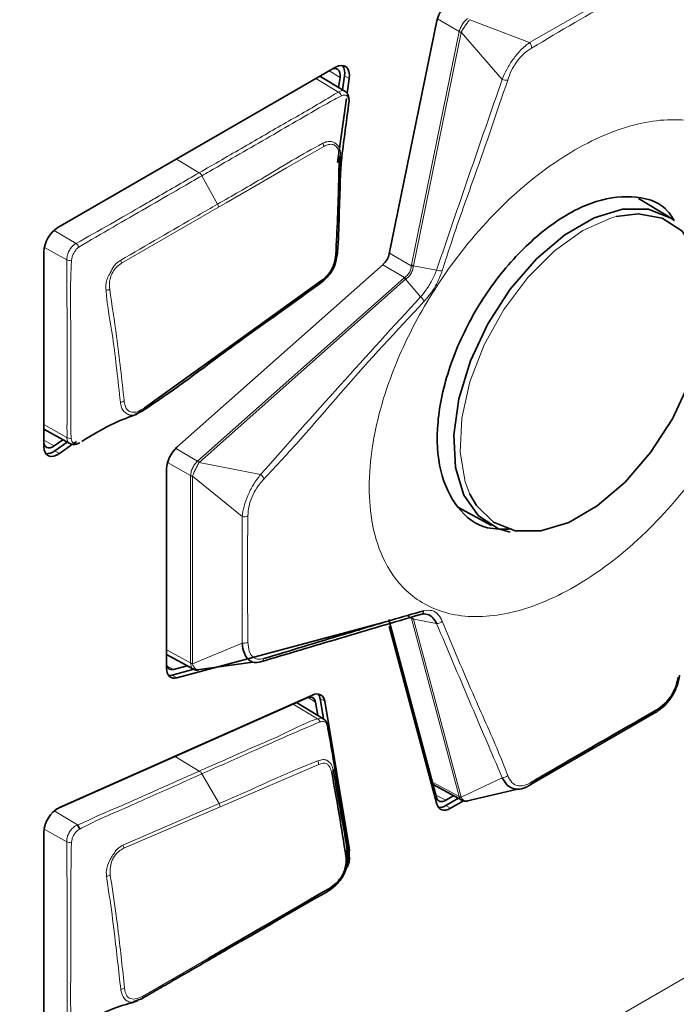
# Model space of a CAD drawing. Header units: millimetres. Extents: x 0 to 1118, y 0 to 864.
# Tile 167 of 256: x 292.55 to 298.69, y 658.77 to 667.98. Entities that reach past the tile are written whole.
import ezdxf

# ---------------------------------------------------------------- set-up
doc = ezdxf.new("R2010")
doc.units = ezdxf.units.MM

msp = doc.modelspace()

# ---------------------------------------------------------------- linework, layer by layer
at = {"color": 7, "linetype": 'Continuous', "lineweight": 18}
for p, q in [((297.3193, 667.7664), (298.4866, 668.4403)), ((296.6603, 667.8693), (296.4564, 667.9879)), ((296.7596, 667.9809), (297.3193, 667.7664)), ((296.2138, 665.6872), (296.6603, 667.8693)), ((296.6786, 667.8616), (296.2321, 665.6795)), ((297.0643, 667.4222), (296.6789, 667.8627)), ((295.3191, 667.4299), (295.5294, 667.3039)), ((295.5451, 667.4414), (295.445, 667.5026)), ((295.5871, 667.4571), (295.6313, 667.4316)), ((294.2268, 666.5486), (294.0133, 666.6761)), ((294.3981, 666.2549), (294.2521, 666.5209)), ((293.4994, 665.7016), (294.4073, 666.2268)), ((293.0742, 665.8874), (292.8689, 666.0101)), ((293.0742, 665.8874), (293.0741, 665.8874)), ((292.7766, 665.8502), (292.987, 665.7329)), ((296.0073, 665.7963), (296.2124, 665.6779)), ((296.1499, 665.5697), (295.9448, 665.6881)), ((296.2124, 665.6779), (296.2138, 665.6872)), ((296.2321, 665.6795), (296.4493, 665.6389)), ((294.211, 663.8511), (296.1426, 665.5639)), ((296.1584, 665.5518), (294.2268, 663.8391)), ((296.1426, 665.5639), (296.1499, 665.5697)), ((296.2994, 665.3873), (296.1584, 665.5518)), ((292.9883, 664.0732), (292.7719, 664.1938)), ((292.7719, 664.0464), (292.8697, 663.9934)), ((292.8746, 663.9473), (292.9188, 663.9218)), ((294.0063, 663.9684), (294.211, 663.8511)), ((294.1455, 663.7148), (293.9302, 663.8381)), ((294.2259, 663.8383), (294.8017, 663.7246)), ((294.1455, 661.9632), (294.1455, 663.7148)), ((294.6289, 663.3322), (294.164, 663.7093)), ((294.164, 663.7082), (294.164, 661.9566)), ((294.6289, 662.1479), (294.6289, 663.3322)), ((285.2097, 651.1868), (305.5015, 662.901)), ((296.2124, 662.3853), (296.1743, 662.4061)), ((296.2138, 662.3787), (296.2124, 662.3853)), ((296.6603, 660.7122), (296.2138, 662.3787)), ((296.4493, 662.3315), (296.2321, 662.3732)), ((296.2321, 662.3732), (296.6786, 660.7066)), ((296.3208, 662.4486), (296.3207, 662.4487)), ((293.921, 662.0849), (294.1455, 661.9632)), ((294.164, 661.9556), (294.6289, 662.1479)), ((293.9236, 661.9352), (293.9855, 661.9025)), ((293.9744, 661.8486), (294.0186, 661.8231)), ((295.3156, 661.5965), (295.247, 661.6395)), ((295.3577, 661.6293), (295.4018, 661.6038)), ((295.1062, 661.5775), (295.3347, 661.44)), ((294.2278, 660.9501), (294, 661.0868)), ((294.4215, 660.6152), (295.3453, 661.0112)), ((294.2278, 660.9501), (294.2278, 660.9501)), ((294.4137, 660.6473), (294.2519, 660.9245)), ((296.6789, 660.7058), (297.0643, 660.8889)), ((296.411, 660.8473), (296.6603, 660.7122)), ((296.4433, 660.7267), (296.5355, 660.6772)), ((294.4137, 660.6473), (293.5123, 660.2582)), ((293.5202, 660.2285), (294.4215, 660.6152)), ((296.5355, 660.628), (296.5797, 660.6025)), ((293.086, 660.4465), (292.8678, 660.5774)), ((293.086, 660.4465), (293.086, 660.4465)), ((292.7744, 660.4064), (292.9863, 660.2883)), ((294.3118, 659.1981), (293.6947, 658.8419))]:
    msp.add_line(p, q, dxfattribs=at)
at = {"color": 7, "linetype": 'Continuous', "lineweight": 35}
for p, q in [((296.4524, 667.9714), (296.0061, 665.7905)), ((295.5016, 667.5352), (292.9037, 666.0355)), ((295.5989, 667.3059), (295.3576, 667.4521)), ((295.5451, 667.4414), (295.5318, 667.3466)), ((295.5685, 667.3243), (295.5871, 667.4571)), ((295.6113, 667.2891), (295.6313, 667.4316)), ((295.521, 666.6458), (295.6048, 667.2425)), ((298.6303, 666.1336), (298.3405, 666.3092)), ((292.7719, 665.8073), (292.7719, 663.9881)), ((295.9493, 665.692), (294.0186, 663.9801)), ((295.3732, 665.5397), (294.4754, 664.8952)), ((294.4754, 664.8952), (293.7098, 664.3473)), ((293.6271, 664.2858), (293.6961, 664.322)), ((293.6897, 664.318), (293.701, 664.3248)), ((292.7719, 664.1489), (293.014, 664.016)), ((292.9505, 664.0508), (292.8697, 663.9934)), ((292.8746, 663.9473), (292.9899, 664.0292)), ((293.0476, 664.0133), (293.077, 664.0343)), ((292.9188, 663.9218), (293.0412, 664.0088)), ((293.921, 663.7768), (293.921, 661.9136)), ((296.649, 663.4207), (296.9643, 663.2476)), ((296.4494, 660.7038), (296.0031, 662.3694)), ((294.0186, 661.8231), (295.9493, 662.3402)), ((296.0061, 662.3074), (296.4524, 660.6418)), ((293.921, 662.0417), (294.1738, 661.9046)), ((293.9744, 661.8486), (294.1777, 661.903)), ((294.1141, 661.937), (293.9855, 661.9025)), ((294.2062, 661.8981), (294.7289, 661.9705)), ((292.887, 660.593), (295.2382, 661.6361)), ((295.2873, 661.6623), (292.9188, 660.6116)), ((295.3893, 661.4401), (295.3577, 661.6293)), ((295.3936, 661.4375), (295.1387, 661.592)), ((295.3156, 661.5965), (295.3365, 661.4721)), ((295.6313, 660.2335), (295.4018, 661.6038)), ((298.4866, 661.4927), (297.3341, 660.8274)), ((296.4173, 660.8238), (296.6857, 660.6782)), ((296.6091, 660.7197), (296.5355, 660.6772)), ((296.7267, 660.6694), (297.208, 660.7815)), ((296.5355, 660.628), (296.6531, 660.6959)), ((296.5797, 660.6025), (296.7019, 660.673)), ((293.086, 660.4465), (293.1079, 660.4089)), ((292.7719, 660.3757), (292.7719, 658.5564)), ((293.616, 658.7936), (293.6784, 658.8153))]:
    msp.add_line(p, q, dxfattribs=at)
at = {"color": 7, "linetype": 'Continuous', "lineweight": 35, "flags": 128}
for points in [[(295.4738, 667.5192), (295.4766, 667.5202), (295.495, 667.5236), (295.5116, 667.5215), (295.5256, 667.5141), (295.5364, 667.5017), (295.5434, 667.4849), (295.5464, 667.4645), (295.5451, 667.4414)], [(295.6313, 667.4316), (295.6332, 667.4657), (295.6288, 667.4959), (295.6184, 667.5208), (295.6025, 667.5392), (295.5818, 667.5501), (295.5572, 667.5531), (295.5301, 667.5481), (295.5016, 667.5352)], [(297.1374, 663.1864), (297.0296, 663.217), (296.8419, 663.3384), (296.7051, 663.533), (296.6267, 663.7904), (296.6107, 664.0966), (296.6583, 664.4351), (296.7666, 664.7877), (296.93, 665.1355), (297.1396, 665.4595), (297.384, 665.7424), (297.6502, 665.9689), (297.9238, 666.1269), (298.19, 666.2077), (298.4345, 666.2071), (298.6441, 666.125), (298.676, 666.1027)], [(296.7604, 663.5411), (296.8217, 663.4351), (296.9816, 663.2794), (297.1866, 663.199), (297.4259, 663.1984), (297.6864, 663.2775), (297.9541, 663.4321), (298.2146, 663.6537), (298.4539, 663.9306), (298.659, 664.2477), (298.8189, 664.588), (298.9249, 664.9331), (298.9714, 665.2644), (298.9558, 665.5641), (298.879, 665.8159), (298.7452, 666.0064), (298.5614, 666.1252), (298.3378, 666.166), (298.1313, 666.139)], [(295.5061, 665.784), (295.51, 665.7855), (295.5133, 665.7873), (295.516, 665.7892), (295.5182, 665.7914), (295.5196, 665.7936), (295.5205, 665.796), (295.5206, 665.7985), (295.5201, 665.801)], [(295.3732, 665.5397), (295.3738, 665.535), (295.3738, 665.5307), (295.3732, 665.5268), (295.3721, 665.5234), (295.3704, 665.5205), (295.3683, 665.5183), (295.3656, 665.5167), (295.3625, 665.5157)], [(294.4636, 664.8709), (294.4668, 664.8719), (294.4696, 664.8735), (294.4719, 664.8758), (294.4737, 664.8787), (294.4749, 664.8821), (294.4757, 664.8861), (294.4758, 664.8905), (294.4754, 664.8952)], [(292.8697, 663.9934), (292.851, 663.9824), (292.8326, 663.9761), (292.8154, 663.9748), (292.8002, 663.9786), (292.7876, 663.9874), (292.7782, 664.0006), (292.7724, 664.0179), (292.7719, 664.0201)], [(292.7719, 663.9881), (292.7748, 663.958), (292.7835, 663.9325), (292.7974, 663.9129), (292.816, 663.9), (292.8385, 663.8943), (292.8639, 663.8962), (292.8911, 663.9055), (292.9188, 663.9218)], [(293.921, 661.9136), (293.9227, 661.8899), (293.928, 661.8688), (293.9365, 661.8509), (293.9482, 661.8367), (293.9627, 661.8267), (293.9795, 661.8209), (293.9983, 661.8197), (294.0186, 661.8231)], [(293.9401, 661.8457), (293.9542, 661.8452), (293.9744, 661.8486)], [(297.3394, 660.8471), (297.3394, 660.8411), (297.3385, 660.8356), (297.3369, 660.8307), (297.3346, 660.8265), (297.3316, 660.8232), (297.328, 660.8208), (297.3239, 660.8193), (297.3193, 660.8188)], [(296.5355, 660.6772), (296.521, 660.6702), (296.5068, 660.6662), (296.4935, 660.6651), (296.4812, 660.6672), (296.4704, 660.6722), (296.4614, 660.6802), (296.4543, 660.6908), (296.4494, 660.7038)], [(296.4524, 660.6418), (296.4597, 660.6225), (296.4701, 660.6068), (296.4835, 660.5951), (296.4995, 660.5876), (296.5176, 660.5846), (296.5373, 660.5861), (296.5582, 660.5921), (296.5797, 660.6025)]]:
    msp.add_lwpolyline(points, dxfattribs=at)
at = {"color": 7, "linetype": 'Continuous', "lineweight": 18, "flags": 128}
for points in [[(295.5895, 667.3106), (295.587, 667.3131), (295.5627, 667.3175), (295.5294, 667.3039), (295.5294, 667.3039), (295.5294, 667.3039)], [(294.4073, 666.2268), (294.478, 666.2676), (294.7609, 666.4309), (295.0437, 666.5942), (295.393, 666.7958)], [(298.1313, 666.139), (298.0862, 666.1265), (297.8203, 666.0088)], [(297.8203, 666.0088), (297.5543, 665.8194), (297.3028, 665.5685), (297.0791, 665.2694), (296.8954, 664.9385), (296.7615, 664.5935), (296.6847, 664.253), (296.6691, 663.9354), (296.7156, 663.6577), (296.7604, 663.5411)], [(295.3895, 661.4392), (295.3717, 661.4452), (295.3347, 661.44), (295.3347, 661.44), (295.3347, 661.44)]]:
    msp.add_lwpolyline(points, dxfattribs=at)
at = {"color": 7, "linetype": 'Continuous', "lineweight": 35}
for centre, radius, start, end in [((296.7384, 667.9125), 0.292, 122.93391, 168.37221), ((295.4654, 667.4845), 0.1247, 347.28625, 33.07621), ((295.6151, 667.2171), 0.0151, 333.63806, 1.28216), ((293.058, 665.7943), 0.2863, 122.60548, 177.39452), ((295.8237, 665.8302), 0.1867, 312.27284, 347.72716), ((293.6894, 664.342), 0.021, 288.54499, 14.64323), ((292.7991, 664.0378), 0.1179, 266.12374, 309.85757), ((294.2126, 663.7618), 0.292, 131.62838, 177.06537), ((293.9706, 661.95), 0.0498, 185.0954, 287.41916), ((295.2647, 661.5923), 0.0511, 4.63289, 121.23852), ((295.3265, 661.5977), 0.0756, 4.63289, 121.23852), ((295.2645, 661.6166), 0.094, 7.74095, 36.05091), ((295.403, 661.3804), 0.0236, 358.52397, 18.53024), ((293.052, 660.3649), 0.2803, 118.37541, 177.81003), ((296.4758, 660.7194), 0.1091, 265.38693, 303.12314), ((295.4287, 660.207), 0.2043, 343.32489, 7.47528), ((295.4264, 659.8482), 0.0209, 288.22298, 14.55469)]:
    msp.add_arc(centre, radius, start, end, dxfattribs=at)
at = {"color": 7, "linetype": 'Continuous', "lineweight": 18}
for centre, radius, start, end in [((296.7054, 667.9513), 0.0937, 241.21577, 253.39572), ((296.7091, 667.9516), 0.0939, 238.97334, 251.21316), ((297.2644, 667.7153), 0.075, 0.40047, 43.02361), ((297.1003, 667.5045), 0.0898, 246.32448, 279.65992), ((295.4947, 667.2446), 0.0688, 21.19418, 59.66559), ((295.319, 666.7897), 0.0742, 4.65623, 27.87182), ((295.531, 666.7131), 0.0226, 286.77637, 339.86008), ((294.187, 666.4867), 0.0735, 27.68616, 57.22146), ((294.3327, 666.218), 0.0752, 6.68261, 29.42683), ((293.0219, 665.8247), 0.0817, 19.95778, 50.17798), ((293.015, 665.8105), 0.0825, 250.15977, 280.8495), ((293.4239, 665.6895), 0.0765, 9.16758, 31.2463), ((296.2505, 665.7768), 0.1059, 248.91201, 259.371), ((296.2589, 665.7693), 0.0937, 241.21577, 253.39572), ((296.4849, 665.7163), 0.0852, 245.29588, 281.90253), ((296.0941, 665.4838), 0.0936, 46.60574, 58.78929), ((296.0834, 665.4873), 0.1059, 40.63069, 51.09356), ((293.3493, 665.5313), 0.0825, 273.40038, 298.59219), ((296.2481, 665.318), 0.0862, 16.97443, 53.46567), ((293.4834, 664.4745), 0.073, 274.13579, 303.6147), ((293.0264, 664.1338), 0.0716, 237.79396, 271.04293), ((294.1641, 663.7677), 0.0939, 48.80319, 61.04695), ((294.1625, 663.7711), 0.0936, 46.60574, 58.78929), ((294.1781, 663.7724), 0.0647, 239.76733, 257.39127), ((294.1757, 663.7707), 0.0635, 241.65829, 259.37798), ((294.7474, 663.6522), 0.0906, 20.06192, 53.13732), ((294.6459, 663.4053), 0.0751, 256.96074, 299.3939), ((296.2947, 662.452), 0.0358, 277.52173, 359.17988), ((296.2398, 662.4286), 0.0513, 237.58784, 260.00128), ((296.2368, 662.4218), 0.0488, 241.89664, 264.52636), ((296.4512, 662.4015), 0.07, 268.45853, 317.13049), ((294.6444, 662.2228), 0.0765, 258.32762, 300.04989), ((294.7976, 662.0072), 0.035, 276.68747, 354.34583), ((294.1757, 662.0191), 0.0635, 241.65829, 259.37798), ((294.1733, 662.0173), 0.0624, 243.57899, 261.39312), ((295.3045, 661.3917), 0.057, 20.17229, 57.93791), ((295.2735, 661.0137), 0.0719, 357.97616, 26.19139), ((295.4496, 660.9656), 0.0316, 304.3788, 359.37321), ((297.0665, 660.9591), 0.0702, 268.1867, 314.16081), ((296.6833, 660.7552), 0.0488, 241.89664, 264.52636), ((296.682, 660.7529), 0.0473, 243.29621, 266.25375), ((294.3486, 660.6145), 0.0729, 0.59809, 26.77251), ((293.0143, 660.3666), 0.0832, 250.29575, 281.57425), ((293.4468, 660.2249), 0.0735, 2.78674, 26.95847), ((295.5878, 660.1782), 0.0269, 297.70017, 0.28646), ((293.3534, 660.0487), 0.0814, 273.64797, 299.83273), ((293.4868, 658.981), 0.0725, 274.20027, 303.83796), ((293.6708, 658.8383), 0.0242, 288.30431, 8.60672)]:
    msp.add_arc(centre, radius, start, end, dxfattribs=at)
for centre, major_axis, ratio, start_param, end_param in [((296.8593, 667.826), (0.1989, -0.044), 0.559322, 3.130674, 3.14789), ((296.8441, 667.8088), (0.1646, -0.0561), 0.391033, 3.174019, 3.191235), ((294.348, 663.7004), (-0.1376, 0.1503), 0.55929, 6.276873, 6.294208), ((294.3553, 663.7222), (0.1309, -0.1145), 0.391011, 3.091932, 3.109267), ((294.348, 663.7004), (0.2023, -0.0188), 0.499576, 3.168318, 3.185653), ((294.3318, 663.6731), (0.1672, -0.0401), 0.347571, 3.207365, 3.2247), ((294.348, 661.9523), (0.2024, -0.0148), 0.503151, 3.180845, 3.19818), ((294.3318, 661.925), (0.1673, -0.0361), 0.350741, 3.217187, 3.234522), ((296.8593, 660.7263), (0.2004, 0.005), 0.43243, 3.247705, 3.264921), ((296.8441, 660.6901), (0.166, -0.0227), 0.294176, 3.264515, 3.281731)]:
    msp.add_ellipse(centre, major_axis=major_axis, ratio=ratio, start_param=start_param, end_param=end_param, dxfattribs=at)
for points, knots in [([(298.506, 668.3892), (298.4822, 668.3759), (298.3631, 668.3091), (297.971, 668.0879), (297.6084, 667.8743), (297.3394, 667.7158)], [0, 0, 0, 0, 0.060615, 0.303076, 1, 1, 1, 1]), ([(296.6607, 667.8712), (296.6649, 667.8839), (296.6731, 667.9092), (296.6957, 667.9457), (296.7198, 667.9752), (296.7367, 667.9877), (296.7441, 667.9933)], [0, 0, 0, 0, 0.267355, 0.531013, 0.792242, 1, 1, 1, 1]), ([(296.7596, 667.9809), (296.7596, 667.9809), (296.7542, 667.9749), (296.7417, 667.959), (296.7208, 667.9295), (296.6981, 667.8955), (296.6844, 667.8734), (296.6789, 667.8627), (296.6789, 667.8627)], [0, 0, 0, 0, 0.000099, 0.204967, 0.468567, 0.735063, 0.999901, 1, 1, 1, 1]), ([(297.0643, 667.4222), (297.0643, 667.4222), (297.0759, 667.4528), (297.1048, 667.5173), (297.1641, 667.6131), (297.2382, 667.7014), (297.2916, 667.7468), (297.3193, 667.7664), (297.3193, 667.7664)], [0, 0, 0, 0, 0.000033, 0.237572, 0.481211, 0.723864, 0.999967, 1, 1, 1, 1]), ([(297.3394, 667.7158), (297.3128, 667.6978), (297.2633, 667.6642), (297.1962, 667.587), (297.1451, 667.5017), (297.1253, 667.4444), (297.1154, 667.4159)], [0, 0, 0, 0, 0.278939, 0.519553, 0.760958, 1, 1, 1, 1]), ([(296.4493, 665.6389), (296.551, 665.9364), (296.7545, 666.5315), (296.961, 667.1253), (297.0643, 667.4222)], [0, 0, 0, 0, 0.499979, 1, 1, 1, 1]), ([(297.1154, 667.4159), (297.0143, 667.1178), (296.8521, 666.6396), (296.6358, 666.0501), (296.5401, 665.7507), (296.5025, 665.6329)], [0, 0, 0, 0, 0.501063, 0.803813, 1, 1, 1, 1]), ([(295.5294, 667.3039), (295.5294, 667.3039), (295.4976, 667.2861), (295.3328, 667.1839), (295.0397, 667.0191), (294.6378, 666.7855), (294.367, 666.6294), (294.2268, 666.5486)], [0, 0, 0, 0, 0.0000081, 0.0779221, 0.3775579, 0.6777591, 1, 1, 1, 1]), ([(294.2521, 666.5209), (294.2757, 666.5345), (294.3935, 666.6025), (294.6999, 666.7797), (295.0778, 666.9961), (295.3953, 667.183), (295.5247, 667.2514), (295.5588, 667.2694)], [0, 0, 0, 0, 0.054134, 0.270669, 0.70374, 0.921922, 1, 1, 1, 1]), ([(295.5588, 667.2694), (295.5688, 667.2727), (295.5859, 667.2782), (295.6057, 667.2722), (295.6194, 667.2598), (295.6272, 667.2377), (295.6281, 667.22), (295.6286, 667.2104)], [0, 0, 0, 0, 0.254503, 0.434183, 0.616241, 0.792354, 1, 1, 1, 1]), ([(299.6721, 665.833), (299.6659, 665.9529), (299.6523, 666.2148), (299.5286, 666.5677), (299.2885, 666.8748), (298.8979, 667.0598), (298.366, 667.0487), (297.7452, 666.799), (297.1245, 666.332), (296.5924, 665.7289), (296.2024, 665.0932), (295.9607, 664.5079), (295.8416, 664.0149), (295.8077, 663.6021), (295.8416, 663.2284), (295.9607, 662.8729), (296.2024, 662.5667), (296.5924, 662.3814), (297.1245, 662.3925), (297.7452, 662.6422), (298.366, 663.1093), (298.8979, 663.7123), (299.2885, 664.3482), (299.5286, 664.9326), (299.6523, 665.4283), (299.6659, 665.7059), (299.6721, 665.833)], [0, 0, 0, 0, 0.0276716, 0.0604536, 0.0992018, 0.1443784, 0.1953898, 0.25, 0.3046102, 0.3556216, 0.4007982, 0.4395464, 0.4723284, 0.5, 0.5276716, 0.5604536, 0.5992018, 0.6443784, 0.6953898, 0.75, 0.8046102, 0.8556216, 0.9007982, 0.9395464, 0.9723284, 1, 1, 1, 1]), ([(295.3846, 666.8244), (295.3845, 666.8243), (295.19, 666.7237), (294.8631, 666.52), (294.5341, 666.3324), (294.3981, 666.2549)], [0, 0, 0, 0, 0.000392, 0.586904, 1, 1, 1, 1]), ([(295.5522, 666.7054), (295.5508, 666.7283), (295.5482, 666.7697), (295.5254, 666.8064), (295.4995, 666.8272), (295.4664, 666.8425), (295.4276, 666.8444), (295.3975, 666.8304), (295.3846, 666.8244)], [0, 0, 0, 0, 0.223004, 0.40339, 0.550618, 0.649795, 0.85012, 1, 1, 1, 1]), ([(295.393, 666.7958), (295.4044, 666.8014), (295.431, 666.8146), (295.4643, 666.8163), (295.4938, 666.809), (295.5166, 666.7898), (295.5342, 666.7494), (295.5363, 666.7122), (295.5375, 666.6915)], [0, 0, 0, 0, 0.152632, 0.353534, 0.453266, 0.597218, 0.776209, 1, 1, 1, 1]), ([(294.2268, 666.5486), (294.0936, 666.4716), (293.9211, 666.3719), (293.6435, 666.2118), (293.3948, 666.067), (293.1813, 665.9474), (293.0742, 665.8874)], [0, 0, 0, 0, 0.348076, 0.450575, 0.724495, 1, 1, 1, 1]), ([(293.0987, 665.8526), (293.2058, 665.9155), (293.4182, 666.0402), (293.7344, 666.2218), (294.0119, 666.3822), (294.1845, 666.4819), (294.2521, 666.5209)], [0, 0, 0, 0, 0.277616, 0.55073, 0.823865, 1, 1, 1, 1]), ([(294.3981, 666.2549), (294.3375, 666.22), (294.0345, 666.0454), (293.7316, 665.8697), (293.4893, 665.7291)], [0, 0, 0, 0, 0.199885, 1, 1, 1, 1]), ([(293.0741, 665.8874), (293.0741, 665.8874), (293.0668, 665.8837), (293.0494, 665.8721), (293.0244, 665.8453), (293.0024, 665.809), (292.9882, 665.7695), (292.9874, 665.7451), (292.987, 665.7329)], [0, 0, 0, 0, 0.000076, 0.148616, 0.362288, 0.576347, 0.788356, 1, 1, 1, 1]), ([(293.0305, 665.7295), (293.0318, 665.7389), (293.0345, 665.7581), (293.0466, 665.7884), (293.0635, 665.8168), (293.0807, 665.8396), (293.0936, 665.8489), (293.0987, 665.8526)], [0, 0, 0, 0, 0.209213, 0.424915, 0.643298, 0.861018, 1, 1, 1, 1]), ([(292.987, 665.7329), (292.987, 665.6856), (292.9869, 665.4503), (292.9905, 665.119), (292.9902, 664.7253), (292.9893, 664.4641), (292.9908, 664.2675), (292.9873, 664.1577), (292.9907, 664.0997), (292.9883, 664.0732), (292.9883, 664.0732)], [0, 0, 0, 0, 0.085615, 0.425541, 0.595492, 0.797743, 0.89887, 0.949435, 0.999993, 1, 1, 1, 1]), ([(293.0277, 664.0622), (293.0266, 664.091), (293.0243, 664.1477), (293.0256, 664.2596), (293.0239, 664.4556), (293.0241, 664.7173), (293.0258, 665.1111), (293.0177, 665.4432), (293.0283, 665.6808), (293.0305, 665.7295)], [0, 0, 0, 0, 0.052067, 0.10243, 0.203216, 0.404615, 0.573842, 0.912598, 1, 1, 1, 1]), ([(293.4893, 665.7291), (293.4891, 665.729), (293.4799, 665.723), (293.4584, 665.7083), (293.4341, 665.6849), (293.4089, 665.646), (293.3922, 665.6094), (293.3678, 665.5648), (293.3584, 665.5368), (293.3516, 665.4953), (293.3529, 665.4709), (293.3542, 665.4489)], [0, 0, 0, 0, 0.001913, 0.114338, 0.267549, 0.319965, 0.527056, 0.610724, 0.758058, 0.782667, 1, 1, 1, 1]), ([(293.3888, 665.4589), (293.3871, 665.4787), (293.3841, 665.5128), (293.3914, 665.5589), (293.4073, 665.6019), (293.4311, 665.6469), (293.4677, 665.6811), (293.4906, 665.696), (293.4994, 665.7016)], [0, 0, 0, 0, 0.226459, 0.389111, 0.469736, 0.677982, 0.876922, 1, 1, 1, 1]), ([(296.1499, 665.5697), (296.1607, 665.5779), (296.1823, 665.5942), (296.2041, 665.6303), (296.211, 665.6596), (296.2122, 665.6751), (296.2124, 665.6779)], [0, 0, 0, 0, 0.315839, 0.630493, 0.931818, 1, 1, 1, 1]), ([(296.2321, 665.6795), (296.2321, 665.6795), (296.2315, 665.6773), (296.2312, 665.675), (296.2309, 665.6727)], [0, 0, 0, 0, 0.001998, 1, 1, 1, 1]), ([(296.2309, 665.6727), (296.2306, 665.6697), (296.2289, 665.6535), (296.2207, 665.6222), (296.1974, 665.5834), (296.1749, 665.5652), (296.1637, 665.5563)], [0, 0, 0, 0, 0.066348, 0.367276, 0.687028, 1, 1, 1, 1]), ([(296.2994, 665.3873), (296.2994, 665.3873), (296.3174, 665.4073), (296.3554, 665.4557), (296.4089, 665.5429), (296.4379, 665.607), (296.4493, 665.6389), (296.4493, 665.6389)], [0, 0, 0, 0, 0.00005, 0.294628, 0.628272, 0.99995, 1, 1, 1, 1]), ([(296.5025, 665.6329), (296.4879, 665.5945), (296.4603, 665.5217), (296.3973, 665.4193), (296.3519, 665.3676), (296.3305, 665.3432)], [0, 0, 0, 0, 0.3719437, 0.7041282, 1, 1, 1, 1]), ([(296.1637, 665.5563), (296.1619, 665.5548), (296.16, 665.5534), (296.1584, 665.5518), (296.1584, 665.5518)], [0, 0, 0, 0, 0.998002, 1, 1, 1, 1]), ([(293.3542, 665.4489), (293.3542, 665.4487), (293.3661, 665.2952), (293.4144, 665.0524), (293.4549, 664.7022), (293.4774, 664.502), (293.4887, 664.4018)], [0, 0, 0, 0, 0.00076, 0.418996, 0.709074, 1, 1, 1, 1]), ([(293.5238, 664.4138), (293.513, 664.5139), (293.4913, 664.7142), (293.4474, 665.0619), (293.4105, 665.3115), (293.3888, 665.4589)], [0, 0, 0, 0, 0.290819, 0.581537, 1, 1, 1, 1]), ([(294.8017, 663.7246), (295.0486, 664.0039), (295.5424, 664.5623), (296.0471, 665.1123), (296.2994, 665.3873)], [0, 0, 0, 0, 0.5000778, 1, 1, 1, 1]), ([(296.3305, 665.3432), (296.0765, 665.0704), (295.6833, 664.6483), (295.2029, 664.0809), (294.9482, 663.8075), (294.8324, 663.6833)], [0, 0, 0, 0, 0.499028, 0.772399, 1, 1, 1, 1]), ([(293.4887, 664.4018), (293.4887, 664.4016), (293.491, 664.3856), (293.4968, 664.3525), (293.5162, 664.3203), (293.5382, 664.3017), (293.5556, 664.2897), (293.5789, 664.2788), (293.6039, 664.2799), (293.6225, 664.2833), (293.6265, 664.2855), (293.6271, 664.2858)], [0, 0, 0, 0, 0.001648, 0.188454, 0.392327, 0.493706, 0.595882, 0.725051, 0.946099, 0.991974, 1, 1, 1, 1]), ([(293.7098, 664.3473), (293.6879, 664.3337), (293.6486, 664.3094), (293.6032, 664.3061), (293.576, 664.313), (293.5603, 664.3228), (293.5444, 664.3403), (293.5301, 664.3695), (293.5259, 664.3991), (293.5238, 664.4138)], [0, 0, 0, 0, 0.248655, 0.445661, 0.542881, 0.619011, 0.695163, 0.848449, 1, 1, 1, 1]), ([(292.9883, 664.0732), (292.9883, 664.0732), (292.9876, 664.0612), (292.9909, 664.0407), (293.001, 664.0223), (293.0112, 664.0187), (293.0137, 664.0179)], [0, 0, 0, 0, 0.00015, 0.45354, 0.865233, 1, 1, 1, 1]), ([(293.1074, 664.0229), (293.0997, 664.0197), (293.0841, 664.0131), (293.0632, 664.0132), (293.0461, 664.0209), (293.0335, 664.0366), (293.0297, 664.0533), (293.0277, 664.0622)], [0, 0, 0, 0, 0.191842, 0.387343, 0.580434, 0.776139, 1, 1, 1, 1]), ([(294.1455, 663.7165), (294.1471, 663.7285), (294.1503, 663.7524), (294.1667, 663.7911), (294.1867, 663.8252), (294.2026, 663.8422), (294.2096, 663.8498)], [0, 0, 0, 0, 0.267205, 0.530926, 0.792194, 1, 1, 1, 1]), ([(294.2259, 663.8383), (294.2259, 663.8383), (294.2209, 663.8305), (294.2101, 663.8108), (294.1932, 663.7771), (294.1763, 663.741), (294.1672, 663.7193), (294.164, 663.7093), (294.164, 663.7093)], [0, 0, 0, 0, 0.000099, 0.205023, 0.468657, 0.735206, 0.999901, 1, 1, 1, 1]), ([(294.6289, 663.3322), (294.6289, 663.3322), (294.6318, 663.363), (294.6432, 663.4273), (294.6791, 663.5303), (294.733, 663.6339), (294.7776, 663.6956), (294.8017, 663.7246), (294.8017, 663.7246)], [0, 0, 0, 0, 0.000033, 0.25119, 0.488485, 0.726814, 0.999967, 1, 1, 1, 1]), ([(294.8324, 663.6833), (294.8095, 663.6569), (294.7668, 663.608), (294.7183, 663.5169), (294.6885, 663.425), (294.6847, 663.369), (294.6827, 663.3399)], [0, 0, 0, 0, 0.274606, 0.510484, 0.746024, 1, 1, 1, 1]), ([(294.6827, 663.3399), (294.6823, 663.3128), (294.6805, 663.1772), (294.6767, 662.7837), (294.6802, 662.4156), (294.6827, 662.1566)], [0, 0, 0, 0, 0.069002, 0.345011, 1, 1, 1, 1]), ([(296.3305, 662.4515), (296.3569, 662.4545), (296.4075, 662.4604), (296.4673, 662.4217), (296.4912, 662.3756), (296.5025, 662.3539)], [0, 0, 0, 0, 0.3657405, 0.7017816, 1, 1, 1, 1]), ([(296.2309, 662.3781), (296.2312, 662.3765), (296.2315, 662.3749), (296.2321, 662.3732), (296.2321, 662.3732)], [0, 0, 0, 0, 0.998002, 1, 1, 1, 1]), ([(297.0643, 660.8889), (296.961, 661.1294), (296.7545, 661.6103), (296.551, 662.0911), (296.4493, 662.3315)], [0, 0, 0, 0, 0.500027, 1, 1, 1, 1]), ([(296.5025, 662.3539), (296.602, 662.1139), (296.775, 661.6968), (296.9971, 661.2142), (297.0907, 660.9726), (297.1154, 660.9087)], [0, 0, 0, 0, 0.49889, 0.867446, 1, 1, 1, 1]), ([(294.6827, 662.1566), (294.6851, 662.1268), (294.6894, 662.0714), (294.723, 662.0168), (294.7719, 661.9923), (294.8122, 661.9999), (294.8324, 662.0037)], [0, 0, 0, 0, 0.2784326, 0.5177233, 0.7577167, 1, 1, 1, 1]), ([(294.1744, 661.9063), (294.1705, 661.9081), (294.1597, 661.9132), (294.1491, 661.9333), (294.1466, 661.9528), (294.1455, 661.9614)], [0, 0, 0, 0, 0.232221, 0.659865, 1, 1, 1, 1]), ([(294.164, 661.9556), (294.164, 661.9556), (294.1664, 661.9469), (294.174, 661.9286), (294.1885, 661.9072), (294.2, 661.9013), (294.2055, 661.8985)], [0, 0, 0, 0, 0.000139, 0.289276, 0.661248, 1, 1, 1, 1]), ([(295.3347, 661.44), (295.3347, 661.44), (295.237, 661.4102), (295.029, 661.299), (294.7271, 661.1728), (294.46, 661.0527), (294.2937, 660.9792), (294.2278, 660.9501)], [0, 0, 0, 0, 0.00001, 0.278384, 0.550027, 0.821735, 1, 1, 1, 1]), ([(294.2519, 660.9245), (294.2519, 660.9245), (294.3981, 660.991), (294.5646, 661.0636), (294.8307, 661.1818), (295.0525, 661.282), (295.2554, 661.3679), (295.3579, 661.4114)], [0, 0, 0, 0, 0.00001, 0.3983, 0.449701, 0.721811, 1, 1, 1, 1]), ([(295.3579, 661.4114), (295.3698, 661.4133), (295.3885, 661.4164), (295.4078, 661.4101), (295.415, 661.4029), (295.4174, 661.3998), (295.4174, 661.3998)], [0, 0, 0, 0, 0.514087, 0.807932, 0.999855, 1, 1, 1, 1]), ([(295.4174, 661.3998), (295.4174, 661.3998), (295.4191, 661.3974), (295.4227, 661.3914), (295.4251, 661.3841), (295.4266, 661.3798)], [0, 0, 0, 0, 0.000443, 0.40961, 1, 1, 1, 1]), ([(295.338, 661.0455), (295.3378, 661.0454), (295.0298, 660.9328), (294.7241, 660.7754), (294.4137, 660.6473), (294.4137, 660.6473)], [0, 0, 0, 0, 0.000634, 0.999988, 1, 1, 1, 1]), ([(295.4813, 660.9653), (295.4812, 660.9656), (295.4764, 660.9842), (295.467, 661.0101), (295.4461, 661.0354), (295.4222, 661.0546), (295.3823, 661.061), (295.3539, 661.0511), (295.338, 661.0455)], [0, 0, 0, 0, 0.00355, 0.262469, 0.393053, 0.580016, 0.764405, 1, 1, 1, 1]), ([(295.3453, 661.0112), (295.3598, 661.0164), (295.3841, 661.0252), (295.4171, 661.0241), (295.4367, 661.0075), (295.455, 660.9805), (295.4625, 660.956), (295.4675, 660.9395)], [0, 0, 0, 0, 0.250201, 0.42051, 0.594738, 0.728296, 1, 1, 1, 1]), ([(294.2278, 660.9501), (294.0944, 660.8909), (293.9046, 660.8067), (293.6632, 660.7004), (293.4561, 660.6067), (293.2691, 660.5334), (293.1405, 660.4653), (293.0993, 660.4511), (293.086, 660.4465)], [0, 0, 0, 0, 0.35137, 0.499885, 0.633708, 0.901355, 0.968291, 1, 1, 1, 1]), ([(293.1079, 660.4089), (293.122, 660.416), (293.1629, 660.4364), (293.2935, 660.5033), (293.4795, 660.5796), (293.782, 660.7163), (294.024, 660.8231), (294.2142, 660.9077), (294.2519, 660.9245)], [0, 0, 0, 0, 0.035429, 0.102333, 0.368564, 0.501706, 0.901071, 1, 1, 1, 1]), ([(294.2278, 660.9501), (294.2323, 660.9469), (294.2407, 660.9408), (294.2483, 660.9305), (294.2515, 660.9251), (294.2519, 660.9245)], [0, 0, 0, 0, 0.49909, 0.942114, 1, 1, 1, 1]), ([(297.1154, 660.9087), (297.127, 660.8849), (297.1486, 660.8407), (297.204, 660.8109), (297.2689, 660.8118), (297.3154, 660.8351), (297.3394, 660.8471)], [0, 0, 0, 0, 0.274544, 0.511285, 0.747593, 1, 1, 1, 1]), ([(296.6864, 660.6792), (296.6808, 660.6825), (296.6695, 660.6891), (296.6637, 660.7034), (296.6607, 660.7107)], [0, 0, 0, 0, 0.494184, 1, 1, 1, 1]), ([(296.6789, 660.7058), (296.6789, 660.7058), (296.6831, 660.6986), (296.6947, 660.6846), (296.7127, 660.6717), (296.725, 660.6716), (296.7297, 660.6715)], [0, 0, 0, 0, 0.000155, 0.322039, 0.736202, 1, 1, 1, 1]), ([(293.086, 660.4465), (293.0853, 660.4462), (293.0739, 660.4422), (293.0521, 660.4292), (293.0237, 660.4002), (293.0016, 660.3642), (292.9873, 660.3249), (292.9866, 660.3005), (292.9863, 660.2883)], [0, 0, 0, 0, 0.014088, 0.210871, 0.407929, 0.60613, 0.803418, 1, 1, 1, 1]), ([(293.031, 660.2851), (293.0322, 660.2945), (293.0347, 660.3133), (293.0465, 660.3426), (293.063, 660.3697), (293.0837, 660.3937), (293.0997, 660.4038), (293.1079, 660.4089)], [0, 0, 0, 0, 0.196747, 0.396314, 0.594795, 0.793198, 1, 1, 1, 1]), ([(292.9863, 660.2883), (292.9867, 660.2732), (292.9879, 660.2282), (292.9868, 660.0663), (292.9912, 659.798), (292.99, 659.4443), (292.9902, 659.0898), (292.9892, 658.8179), (292.9892, 658.6637), (292.9892, 658.6276)], [0, 0, 0, 0, 0.02683, 0.080248, 0.293884, 0.507506, 0.721127, 0.934749, 1, 1, 1, 1]), ([(293.0287, 658.6148), (293.0269, 658.6527), (293.0196, 658.808), (293.0258, 659.0821), (293.0239, 659.4361), (293.024, 659.79), (293.0268, 660.0584), (293.0265, 660.2215), (293.0298, 660.2683), (293.031, 660.2851)], [0, 0, 0, 0, 0.068592, 0.280343, 0.492823, 0.705248, 0.91802, 0.97041, 1, 1, 1, 1]), ([(293.5123, 660.2582), (293.5122, 660.2582), (293.5074, 660.2558), (293.4855, 660.2445), (293.4633, 660.226), (293.4381, 660.1956), (293.4193, 660.1664), (293.3878, 660.1171), (293.3609, 660.0546), (293.3553, 660.0012), (293.358, 659.9736), (293.3586, 659.9675)], [0, 0, 0, 0, 0.001347, 0.0547832, 0.25102, 0.2645756, 0.400928, 0.5394765, 0.7368932, 0.9418141, 1, 1, 1, 1]), ([(293.3939, 659.9781), (293.3927, 660.0032), (293.3905, 660.0473), (293.4081, 660.1101), (293.431, 660.156), (293.4638, 660.1936), (293.4948, 660.2162), (293.5157, 660.2263), (293.5202, 660.2285)], [0, 0, 0, 0, 0.26184, 0.460052, 0.594473, 0.72855, 0.940791, 1, 1, 1, 1]), ([(293.3586, 659.9675), (293.3586, 659.9673), (293.3649, 659.9053), (293.396, 659.7284), (293.4408, 659.3723), (293.4729, 659.0822), (293.4921, 658.9087)], [0, 0, 0, 0, 0.000487, 0.169203, 0.503155, 1, 1, 1, 1]), ([(293.5272, 658.9208), (293.5089, 659.0943), (293.4782, 659.3849), (293.4295, 659.7386), (293.4028, 659.9181), (293.3939, 659.9781)], [0, 0, 0, 0, 0.496898, 0.831901, 1, 1, 1, 1]), ([(293.4921, 658.9087), (293.4921, 658.9085), (293.4927, 658.905), (293.4966, 658.879), (293.511, 658.84), (293.5348, 658.8137), (293.5578, 658.7942), (293.5794, 658.7894), (293.6037, 658.7885), (293.6119, 658.7919), (293.616, 658.7936)], [0, 0, 0, 0, 0.002018, 0.044563, 0.33124, 0.536651, 0.593009, 0.88338, 0.941112, 1, 1, 1, 1]), ([(293.6947, 658.8419), (293.6722, 658.832), (293.628, 658.8125), (293.5858, 658.8197), (293.5586, 658.8353), (293.5393, 658.8591), (293.531, 658.8941), (293.5277, 658.9175), (293.5272, 658.9208)], [0, 0, 0, 0, 0.27801, 0.544223, 0.585457, 0.737591, 0.962688, 1, 1, 1, 1])]:
    msp.add_open_spline(points, degree=3, knots=knots, dxfattribs=at)
at = {"color": 7, "linetype": 'Continuous', "lineweight": 35}
for points, knots in [([(295.6294, 667.2174), (295.6295, 667.2254), (295.6299, 667.2457), (295.6224, 667.2771), (295.6059, 667.302), (295.5928, 667.3085), (295.5894, 667.3102)], [0, 0, 0, 0, 0.231741, 0.587792, 0.892044, 1, 1, 1, 1]), ([(295.6286, 667.2104), (295.6182, 667.1313), (295.5973, 666.973), (295.5763, 666.8098), (295.5649, 666.7254), (295.5642, 666.7201)], [0, 0, 0, 0, 0.48372, 0.967303, 1, 1, 1, 1]), ([(295.5375, 666.6915), (295.5362, 666.6206), (295.5327, 666.4329), (295.5234, 666.1299), (295.5119, 665.8995), (295.5061, 665.784)], [0, 0, 0, 0, 0.232386, 0.615425, 1, 1, 1, 1]), ([(295.5201, 665.801), (295.5201, 665.8015), (295.5322, 665.9189), (295.5353, 666.146), (295.548, 666.4485), (295.551, 666.6349), (295.5522, 666.7054)], [0, 0, 0, 0, 0.001469, 0.385805, 0.767703, 1, 1, 1, 1]), ([(295.5453, 666.3789), (295.5461, 666.4375), (295.5479, 666.5542), (295.5594, 666.6708), (295.5652, 666.7287)], [0, 0, 0, 0, 0.5026385, 1, 1, 1, 1]), ([(298.6745, 666.0997), (298.6571, 666.1293), (298.5784, 666.2625), (298.3251, 666.342), (297.9507, 666.3103), (297.5348, 666.0937), (297.1352, 665.731), (296.7946, 665.2588), (296.5532, 664.7307), (296.4393, 664.2061), (296.4654, 663.7413), (296.6317, 663.3982), (296.8716, 663.2082), (297.0732, 663.2141), (297.1503, 663.2163)], [0, 0, 0, 0, 0.026126, 0.117823, 0.209535, 0.301251, 0.392965, 0.48468, 0.576395, 0.668099, 0.759783, 0.85146, 0.94315, 1, 1, 1, 1]), ([(295.3625, 665.5157), (295.3626, 665.5158), (295.3837, 665.5317), (295.4235, 665.5665), (295.4753, 665.632), (295.5084, 665.7141), (295.5159, 665.7699), (295.5201, 665.801)], [0, 0, 0, 0, 0.001708, 0.259964, 0.483259, 0.711212, 1, 1, 1, 1]), ([(295.5061, 665.784), (295.5026, 665.7565), (295.4963, 665.7088), (295.4671, 665.6391), (295.4249, 665.5825), (295.3915, 665.5548), (295.3732, 665.5397)], [0, 0, 0, 0, 0.298081, 0.517996, 0.735793, 1, 1, 1, 1]), ([(294.4636, 664.8709), (294.5326, 664.9204), (294.8324, 665.1353), (295.1319, 665.3502), (295.3625, 665.5157)], [0, 0, 0, 0, 0.230284, 1, 1, 1, 1]), ([(293.6961, 664.322), (293.6964, 664.3222), (293.9525, 664.4881), (294.2082, 664.6796), (294.4636, 664.8709)], [0, 0, 0, 0, 0.00107, 1, 1, 1, 1]), ([(293.127, 664.0349), (293.2275, 664.0962), (293.3943, 664.198), (293.5739, 664.265), (293.6453, 664.2917)], [0, 0, 0, 0, 0.602459, 1, 1, 1, 1]), ([(293.0137, 664.0178), (293.0195, 664.0146), (293.0337, 664.0067), (293.0614, 664.0064), (293.0871, 664.0124), (293.102, 664.0205), (293.1071, 664.0233)], [0, 0, 0, 0, 0.20148, 0.49564, 0.829028, 1, 1, 1, 1]), ([(294.8324, 662.0037), (295.0816, 662.079), (295.4807, 662.1995), (295.9707, 662.3475), (296.2285, 662.422), (296.3305, 662.4515)], [0, 0, 0, 0, 0.50095, 0.80236, 1, 1, 1, 1]), ([(296.2994, 662.4164), (296.0471, 662.3423), (295.5424, 662.194), (295.0486, 662.0463), (294.8017, 661.9724)], [0, 0, 0, 0, 0.499906, 1, 1, 1, 1]), ([(296.4493, 662.3315), (296.4493, 662.3315), (296.4402, 662.3523), (296.4154, 662.3898), (296.3642, 662.4226), (296.3217, 662.4231), (296.2994, 662.4164), (296.2994, 662.4164)], [0, 0, 0, 0, 0.00005, 0.297674, 0.635276, 0.99995, 1, 1, 1, 1]), ([(294.8017, 661.9724), (294.8017, 661.9724), (294.7804, 661.9659), (294.7384, 661.9617), (294.6845, 661.9889), (294.6448, 662.0517), (294.6321, 662.1128), (294.6289, 662.1479), (294.6289, 662.1479)], [0, 0, 0, 0, 0.0000326, 0.2407065, 0.4829451, 0.7243193, 0.9999674, 1, 1, 1, 1]), ([(294.1739, 661.9058), (294.1757, 661.9044), (294.1859, 661.8967), (294.2034, 661.8946), (294.2166, 661.8964), (294.2195, 661.8969)], [0, 0, 0, 0, 0.139484, 0.806122, 1, 1, 1, 1]), ([(294.2055, 661.8985), (294.2061, 661.8981), (294.2105, 661.895), (294.2153, 661.8965), (294.2194, 661.8978)], [0, 0, 0, 0, 0.13338, 1, 1, 1, 1]), ([(298.7241, 661.8471), (298.7241, 661.8471), (298.7193, 661.8125), (298.7022, 661.7412), (298.6521, 661.6401), (298.5779, 661.5518), (298.5185, 661.5099), (298.4866, 661.4927), (298.4866, 661.4927)], [0, 0, 0, 0, 0.0000326, 0.2375722, 0.4812109, 0.7238639, 0.9999674, 1, 1, 1, 1]), ([(298.506, 661.5206), (298.5329, 661.5384), (298.5831, 661.5716), (298.6472, 661.6505), (298.6925, 661.7392), (298.7058, 661.8002), (298.7124, 661.8306)], [0, 0, 0, 0, 0.2789395, 0.5195533, 0.7609582, 1, 1, 1, 1]), ([(295.4247, 661.3877), (295.4231, 661.3937), (295.4196, 661.4067), (295.4079, 661.4273), (295.3948, 661.4353), (295.3892, 661.4388)], [0, 0, 0, 0, 0.326897, 0.709866, 1, 1, 1, 1]), ([(297.3394, 660.8471), (297.3628, 660.8608), (297.4794, 660.929), (297.865, 661.1539), (298.233, 661.3644), (298.506, 661.5206)], [0, 0, 0, 0, 0.060615, 0.303076, 1, 1, 1, 1]), ([(295.4266, 661.3798), (295.4416, 661.2956), (295.4713, 661.1282), (295.5311, 660.7632), (295.5885, 660.4377), (295.6258, 660.1893), (295.6334, 660.1388)], [0, 0, 0, 0, 0.205801, 0.409336, 0.880013, 1, 1, 1, 1]), ([(295.4675, 660.9395), (295.4911, 660.8073), (295.5384, 660.5425), (295.5796, 660.2839), (295.6003, 660.1544)], [0, 0, 0, 0, 0.499577, 1, 1, 1, 1]), ([(295.6147, 660.1784), (295.6146, 660.1786), (295.6005, 660.3126), (295.5497, 660.5661), (295.5041, 660.8322), (295.4813, 660.9653)], [0, 0, 0, 0, 0.000827, 0.500349, 1, 1, 1, 1]), ([(297.3193, 660.8188), (297.3193, 660.8188), (297.2942, 660.8033), (297.2443, 660.7807), (297.1728, 660.7789), (297.1095, 660.8133), (297.0777, 660.86), (297.0643, 660.8889), (297.0643, 660.8889)], [0, 0, 0, 0, 0.000033, 0.249575, 0.487562, 0.72675, 0.999967, 1, 1, 1, 1]), ([(296.6863, 660.6788), (296.6941, 660.6751), (296.7111, 660.6671), (296.7297, 660.6697), (296.7397, 660.6711)], [0, 0, 0, 0, 0.461498, 1, 1, 1, 1]), ([(296.7297, 660.6715), (296.7326, 660.6706), (296.736, 660.6695), (296.7392, 660.6712), (296.7397, 660.6715)], [0, 0, 0, 0, 0.8320568, 1, 1, 1, 1]), ([(295.4329, 659.8284), (295.4332, 659.8285), (295.4571, 659.8439), (295.5011, 659.8748), (295.5507, 659.9303), (295.5831, 659.9831), (295.6054, 660.0394), (295.6203, 660.1119), (295.6166, 660.1555), (295.6147, 660.1784)], [0, 0, 0, 0, 0.002459, 0.22625, 0.406164, 0.495118, 0.643227, 0.812703, 1, 1, 1, 1]), ([(295.6003, 660.1544), (295.6021, 660.134), (295.6055, 660.096), (295.5924, 660.0347), (295.5735, 659.9867), (295.5461, 659.9416), (295.5054, 659.8934), (295.468, 659.868), (295.4466, 659.8535)], [0, 0, 0, 0, 0.194137, 0.360027, 0.505945, 0.592249, 0.766403, 1, 1, 1, 1]), ([(295.6063, 660.2104), (295.6087, 660.164), (295.6138, 660.0646), (295.6115, 660.0581), (295.6103, 660.0547)], [0, 0, 0, 0, 0.467513, 1, 1, 1, 1]), ([(295.6334, 660.1388), (295.6334, 660.1287), (295.6332, 660.1084), (295.6238, 660.0778), (295.6156, 660.0578), (295.6107, 660.0504), (295.6106, 660.0503)], [0, 0, 0, 0, 0.363357, 0.732045, 0.996823, 1, 1, 1, 1]), ([(294.2963, 659.172), (294.2963, 659.172), (294.3606, 659.2091), (294.7395, 659.4284), (295.1184, 659.6469), (295.4329, 659.8284)], [0, 0, 0, 0, 0.000009, 0.169835, 1, 1, 1, 1]), ([(295.4466, 659.8535), (295.1327, 659.6723), (294.7544, 659.454), (294.3761, 659.2353), (294.3118, 659.1981)], [0, 0, 0, 0, 0.829941, 1, 1, 1, 1]), ([(293.6784, 658.8153), (293.6785, 658.8154), (293.6918, 658.8226), (293.7562, 658.8607), (293.8715, 658.9267), (294.0642, 659.0378), (294.2058, 659.1197), (294.2962, 659.1719)], [0, 0, 0, 0, 0.000687, 0.06449, 0.312291, 0.560873, 1, 1, 1, 1]), ([(293.134, 658.5899), (293.2342, 658.6416), (293.4056, 658.73), (293.5768, 658.7789), (293.6479, 658.7993)], [0, 0, 0, 0, 0.584645, 1, 1, 1, 1])]:
    msp.add_open_spline(points, degree=3, knots=knots, dxfattribs=at)
msp.add_open_spline([(294.2963, 659.172), (294.2986, 659.1727), (294.3033, 659.1743), (294.3082, 659.1801), (294.3114, 659.188), (294.3117, 659.1948), (294.3118, 659.1981)], degree=3, dxfattribs=at)

doc.saveas('drawing.dxf')
